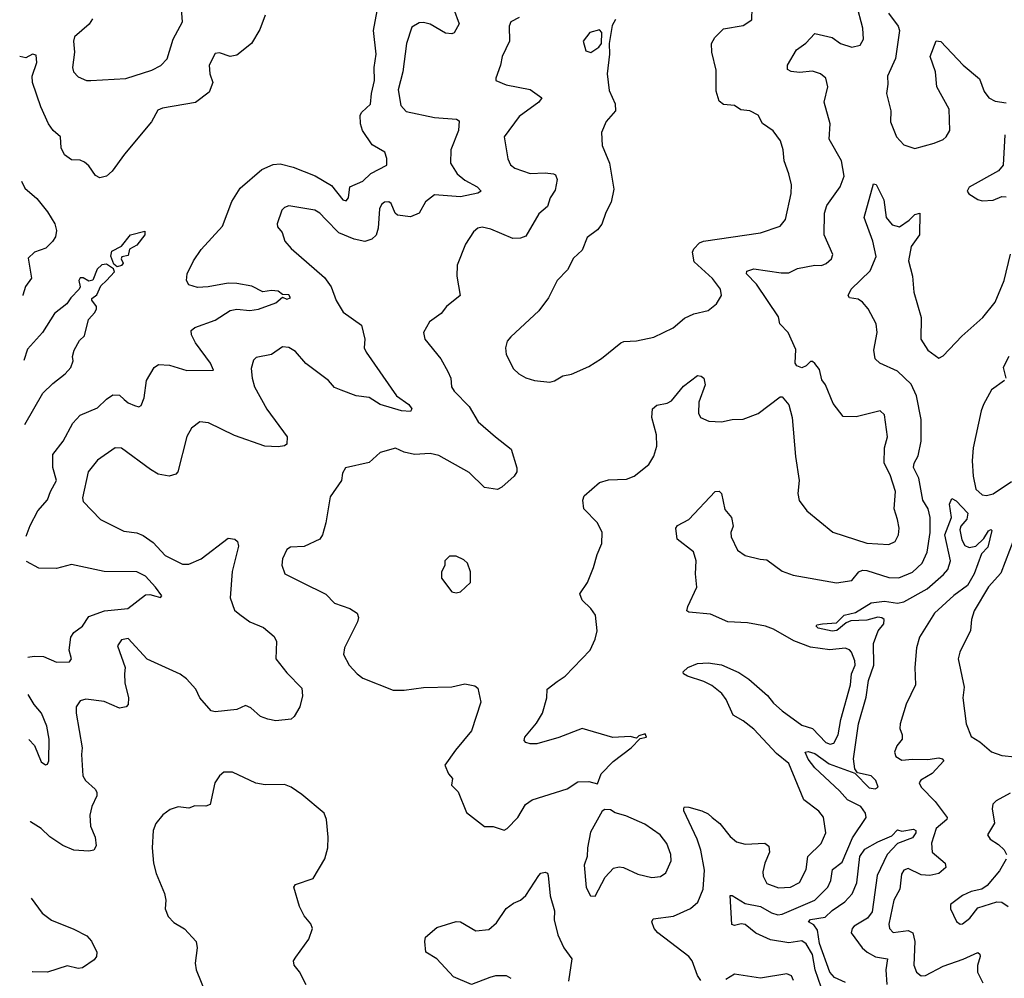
# Model space of a CAD drawing. Extents: x 2143765 to 2212931, y 878955 to 1017455.
# Tile 72 of 256: x 2144496 to 2149027, y 926455 to 930864. Entities that reach past the tile are written whole.
import ezdxf

# ---------------------------------------------------------------- set-up
doc = ezdxf.new("R2010")
doc.units = 0

msp = doc.modelspace()

# ---------------------------------------------------------------- linework, layer by layer
at = {"layer": '0CON20XD'}
for points in [[(2147238.5, 930865), (2147223, 930837), (2147208.8, 930755), (2147210.4, 930705), (2147199.2, 930615), (2147208.9, 930538.9), (2147236.7, 930476.7), (2147237.5, 930445), (2147195, 930396), (2147173.6, 930345), (2147176.5, 930285), (2147210, 930205), (2147230, 930085), (2147218.6, 930025), (2147193.2, 929976.8), (2147175, 929923.3), (2147155, 929897.1), (2147107.9, 929862.1), (2147085, 929804), (2147045, 929767.5), (2147016.8, 929713.2), (2146969.2, 929665), (2146930, 929585), (2146884.5, 929525), (2146756, 929405), (2146740, 929385), (2146732, 929355), (2146734.2, 929325), (2146769.1, 929259.1), (2146793.8, 929235), (2146825, 929216.9), (2146865, 929204.4), (2146935, 929196.9), (2146957.2, 929202.8), (2146995, 929226), (2147035, 929233.3), (2147115, 929268.8), (2147174.1, 929305.9), (2147262.1, 929377.9), (2147275.7, 929384.3), (2147335, 929387.8), (2147415, 929403.5), (2147503.1, 929446.9), (2147555, 929491.9), (2147597.9, 929512.1), (2147665, 929527.5), (2147703.2, 929556.8), (2147725.7, 929595), (2147720.5, 929625), (2147685, 929674.4), (2147600.6, 929750.6), (2147592.5, 929795), (2147598.9, 929811.1), (2147625, 929838.6), (2147642.5, 929845), (2147905, 929884.5), (2147995, 929914.2), (2148020, 929945), (2148046.7, 930065), (2148048.1, 930105), (2148035.6, 930155.6), (2148014.4, 930214.4), (2148009.4, 930265), (2147996.8, 930306.8), (2147962.7, 930352.7), (2147915, 930386.7), (2147893.8, 930425), (2147855.5, 930445.5), (2147815, 930449.2), (2147785, 930470), (2147734.2, 930474.2), (2147715, 930490), (2147700.8, 930535), (2147701.7, 930631.7), (2147681.2, 930715), (2147679.1, 930755), (2147695, 930782), (2147735, 930822), (2147825, 930838), (2147865, 930863.8), (2147867.8, 930975)], [(2144831.5, 930868.5), (2144816.3, 930843.7), (2144748.1, 930785), (2144743.3, 930765), (2144748.6, 930715), (2144740, 930645), (2144743.8, 930625), (2144765, 930601.2), (2144804.4, 930584.4), (2144824.3, 930584.3), (2144985, 930594.2), (2145105, 930631.9), (2145145, 930652.9), (2145175.4, 930684.6), (2145202.5, 930775), (2145245.6, 930855), (2145238.6, 930935)], [(2146795, 930874.4), (2146756.7, 930855), (2146749.2, 930835), (2146750.8, 930765), (2146716.7, 930695), (2146709.4, 930655), (2146686.7, 930595), (2146687.5, 930585), (2146735, 930564.2), (2146845, 930543.3), (2146898.8, 930505), (2146885.5, 930484.5), (2146795, 930418.5), (2146725.8, 930325), (2146742.7, 930225), (2146755, 930196), (2146775, 930180.6), (2146845, 930156.7), (2146915, 930160.5), (2146952.5, 930155), (2146961.2, 930151.2), (2146968.8, 930128.8), (2146960, 930080), (2146937.5, 930045), (2146924.3, 930005), (2146885, 929971.4), (2146825, 929869.1), (2146800.4, 929859.6), (2146765, 929857.2), (2146665, 929900.8), (2146625, 929910.5), (2146605, 929905.8), (2146585, 929889.2), (2146548.3, 929831.7), (2146508.9, 929735), (2146508.1, 929685), (2146523.8, 929595), (2146460, 929545), (2146435, 929513.3), (2146382.5, 929475), (2146354.2, 929425), (2146360, 929395), (2146434, 929305), (2146466.8, 929246.8), (2146480.8, 929215), (2146482.5, 929175), (2146495.8, 929155), (2146564.6, 929084.6), (2146605.4, 929015.4), (2146686.2, 928946.2), (2146758.3, 928888.3), (2146783.6, 928803.6), (2146783.8, 928785), (2146772, 928765), (2146715, 928713.8), (2146695, 928704.2), (2146635, 928712.5), (2146565, 928781.8), (2146425, 928860), (2146385, 928868.8), (2146313.7, 928863.7), (2146265, 928875.8), (2146225, 928894), (2146155, 928873.8), (2146105, 928827.5), (2145995, 928803.3), (2145981.2, 928778.8), (2145976.7, 928745), (2145925, 928670), (2145905, 928550), (2145890, 928495), (2145876.7, 928475), (2145805, 928442), (2145742.3, 928437.7), (2145725, 928427.5), (2145706.2, 928385), (2145702, 928355), (2145716.7, 928315), (2145795.6, 928275.6), (2145905, 928221.4), (2145945, 928181.4), (2146015, 928156.9), (2146048.8, 928135), (2146055.8, 928115), (2146051.4, 928095), (2145990.8, 927975), (2145985.8, 927945), (2146012.5, 927895), (2146048.6, 927855), (2146075, 927835.6), (2146215, 927780.6), (2146265, 927780.6), (2146355, 927793.1), (2146484.1, 927795.9), (2146545, 927809.2), (2146590.5, 927800.5), (2146605, 927790), (2146617.5, 927725), (2146575.8, 927594.2), (2146501.2, 927505), (2146453.3, 927435), (2146470, 927395), (2146487.5, 927375), (2146483, 927343), (2146513.6, 927313.6), (2146551.7, 927218.3), (2146635, 927154), (2146675, 927153.8), (2146725, 927136.7), (2146740, 927145), (2146788, 927195), (2146823.8, 927255), (2146854.4, 927275.6), (2147015, 927327.5), (2147065, 927358.8), (2147115, 927360), (2147155, 927350), (2147172.5, 927395), (2147227.3, 927452.7), (2147310, 927515), (2147351.7, 927558.3), (2147380, 927565), (2147375, 927580), (2147345, 927570), (2147335, 927560), (2147305, 927566.7), (2147225, 927563.3), (2147085, 927603.8), (2146977.3, 927562.7), (2146876.1, 927533.9), (2146845, 927533.3), (2146825, 927540), (2146818.3, 927548.3), (2146820, 927565), (2146875, 927628.8), (2146901.4, 927675), (2146922, 927745), (2146924.1, 927785.9), (2146969.7, 927820.3), (2147006.2, 927845), (2147121.2, 927965), (2147144.3, 928015.7), (2147153.9, 928053.9), (2147145.6, 928125.6), (2147125, 928156.2), (2147084.2, 928194.2), (2147073.6, 928223.6), (2147109.4, 928275), (2147136.5, 928345), (2147153.3, 928405), (2147175.6, 928455), (2147177.1, 928505), (2147155, 928550.8), (2147092.9, 928615), (2147087.3, 928655), (2147093.8, 928675), (2147165, 928736.2), (2147205, 928748), (2147289.1, 928750.9), (2147323.3, 928765), (2147391.7, 928818.3), (2147415, 928857.5), (2147427.9, 928902.1), (2147427.1, 928955), (2147405.7, 929035), (2147408, 929075), (2147428.5, 929091.5), (2147475, 929100.9), (2147495, 929111.1), (2147550.8, 929179.2), (2147615, 929228), (2147632.5, 929225), (2147643.8, 929215), (2147650, 929185), (2147621.5, 929105), (2147620, 929055), (2147628.8, 929035), (2147667.1, 929017.1), (2147725, 929014.4), (2147774.3, 929025.7), (2147825, 929026.2), (2147895, 929052.5), (2147995, 929130), (2148005, 929130), (2148035, 929092.5), (2148051.2, 929035), (2148065.7, 928855), (2148083.3, 928745), (2148077.5, 928685), (2148082.4, 928652.4), (2148118, 928605), (2148237.8, 928507.8), (2148395, 928456.4), (2148495, 928450), (2148525.4, 928464.6), (2148540.6, 928495), (2148543.3, 928525), (2148535.6, 928565), (2148520, 928615), (2148526.2, 928695), (2148501.2, 928771.2), (2148473.8, 928825), (2148475.6, 928894.4), (2148490, 928945), (2148475, 929046.7), (2148455, 929065.8), (2148345, 929037.5), (2148285, 929038.9), (2148238.8, 929098.8), (2148204, 929185), (2148188.1, 929208.1), (2148176, 929255), (2148155, 929282.5), (2148145, 929292.5), (2148135, 929292.5), (2148115, 929272.5), (2148095, 929262.5), (2148071.7, 929271.7), (2148064, 929285), (2148067, 929347), (2148033.1, 929425), (2147994.3, 929465), (2147987.9, 929497.9), (2147887.4, 929647.4), (2147840.4, 929695), (2147841.7, 929708.3), (2147875, 929718.2), (2147999.8, 929700.2), (2148035, 929700.4), (2148075, 929719.2), (2148155, 929735.5), (2148185.6, 929734.4), (2148206.6, 929743.4), (2148231.2, 929765), (2148237.5, 929785), (2148197.5, 929875), (2148198.9, 929975), (2148210.9, 930009.2), (2148271.2, 930095), (2148290, 930145), (2148277.3, 930215), (2148220.6, 930315), (2148226, 930386), (2148198.1, 930485), (2148214.4, 930555), (2148205.6, 930595), (2148181.2, 930615), (2148145, 930628.1), (2148085, 930622), (2148045.9, 930625.9), (2148030, 930635), (2148028.8, 930655), (2148070.8, 930725), (2148113.4, 930756.6), (2148155, 930800), (2148235, 930782), (2148273.3, 930755), (2148325, 930737.5), (2148363.6, 930746.4), (2148379.4, 930775), (2148375.7, 930825), (2148347.1, 930935)], [(2145626.4, 930885), (2145601.1, 930818.9), (2145562.2, 930755), (2145495, 930701.1), (2145465, 930694.4), (2145415, 930712.2), (2145395, 930708), (2145368.9, 930655), (2145371.5, 930615), (2145385.6, 930575), (2145368.8, 930531.2), (2145305, 930483.3), (2145152.7, 930457.3), (2145131.9, 930448.1), (2145103.5, 930395), (2144977.9, 930245), (2144922.4, 930167.6), (2144895, 930144.5), (2144865, 930136.7), (2144845, 930147.5), (2144815, 930192), (2144795, 930209.2), (2144775, 930217.5), (2144735, 930219.2), (2144702.6, 930242.6), (2144686.9, 930275), (2144684, 930325), (2144650.6, 930355), (2144629.6, 930385), (2144593, 930463), (2144555.3, 930575), (2144553.3, 930605), (2144575, 930667.5), (2144571.7, 930701.7), (2144555, 930705.4), (2144525, 930688.5), (2144496.3, 930694.4)], [(2144526.2, 928488.5), (2144545, 928537.5), (2144580, 928605), (2144624.7, 928655.3), (2144637.8, 928695), (2144666.2, 928745), (2144648.2, 928805), (2144648.5, 928865), (2144695.8, 928925), (2144741.1, 929008.9), (2144774.6, 929045.4), (2144855, 929079.6), (2144895, 929118.5), (2144925, 929138.1), (2144955, 929137.5), (2144977.7, 929117.7), (2144995, 929101.9), (2145025, 929089.2), (2145045, 929084), (2145055, 929090), (2145069.4, 929125), (2145079.5, 929205), (2145115, 929264), (2145135, 929278.1), (2145185, 929275.5), (2145265, 929250.8), (2145388.1, 929251.9), (2145374.5, 929285), (2145305, 929378.6), (2145286.5, 929415), (2145285.7, 929435), (2145302, 929448), (2145395, 929482.9), (2145465, 929527.3), (2145495, 929533.3), (2145555, 929526.2), (2145595, 929532.3), (2145675, 929562.7), (2145705, 929587.5), (2145725, 929578.6), (2145742.5, 929585), (2145735, 929598.2), (2145705, 929600), (2145685, 929615.3), (2145655, 929618.5), (2145615, 929611.9), (2145565, 929639.4), (2145495, 929651.2), (2145455, 929652.7), (2145363.7, 929636.3), (2145315, 929632.2), (2145275, 929644.3), (2145263.1, 929665), (2145266.7, 929695), (2145296.5, 929755), (2145332, 929808), (2145428.9, 929915), (2145472.3, 930027.7), (2145510.2, 930089.8), (2145610, 930175), (2145662.3, 930197.7), (2145695, 930200.7), (2145755, 930186.7), (2145856.2, 930146.2), (2145931.6, 930101.6), (2145982.5, 930035), (2145999.3, 930030.7), (2146008.8, 930045), (2146015.6, 930095), (2146075, 930121.7), (2146112.7, 930157.3), (2146186, 930195), (2146185.9, 930225.9), (2146176.2, 930255), (2146118.3, 930288.3), (2146073.1, 930355), (2146064.6, 930384.6), (2146063.5, 930425), (2146070.4, 930439.6), (2146111.1, 930475), (2146114.7, 930525), (2146129.4, 930585), (2146127.6, 930645), (2146136.6, 930705), (2146123.9, 930815), (2146140.9, 930905)], [(2146493.1, 930915), (2146518.1, 930845), (2146495, 930803.8), (2146485, 930799.2), (2146455, 930802.9), (2146385, 930843.5), (2146355, 930851.8), (2146335, 930849.1), (2146300.8, 930829.2), (2146275.9, 930754.1), (2146259.6, 930625), (2146237.7, 930542.3)], [(2148494, 930895), (2148538.8, 930835), (2148544, 930815), (2148526.4, 930685), (2148490, 930605), (2148491.7, 930568.3), (2148484.3, 930525), (2148504.4, 930445), (2148504, 930394), (2148530.5, 930325), (2148565, 930288.1), (2148615, 930271.5), (2148705, 930296.2), (2148746.1, 930313.9), (2148760, 930325), (2148776.4, 930355), (2148772.7, 930452.7), (2148716.7, 930555), (2148710, 930625), (2148686, 930695), (2148713, 930767), (2148735, 930763.3), (2148838, 930655), (2148912.1, 930592.1), (2148935, 930533.8), (2148955.5, 930505.5), (2148985, 930490), (2149035, 930481.2)], [(2147125, 930713.3), (2147161.7, 930738.3), (2147174.2, 930755), (2147175.6, 930805), (2147165, 930818.1), (2147119.2, 930805), (2147088.8, 930765), (2147101.2, 930721.2), (2147125, 930713.3)], [(2146237.7, 930542.3), (2146249.4, 930469.4), (2146275, 930442.5), (2146405, 930414.6), (2146506.9, 930406.9), (2146519.2, 930399.2), (2146515.6, 930355), (2146480.5, 930265), (2146478.6, 930205), (2146510, 930155), (2146545, 930125.6), (2146602, 930095), (2146620, 930075), (2146604.2, 930065.8), (2146525, 930049.1), (2146405, 930058.8), (2146363.3, 930026.7), (2146335, 929974.2), (2146295, 929957.8), (2146234.5, 929964.5), (2146224, 929975), (2146205, 930018.8), (2146195, 930025.8), (2146175, 930025.7), (2146161.4, 930015), (2146152.2, 929995), (2146146.4, 929905), (2146136.9, 929873.1), (2146116, 929855), (2146085, 929844.4), (2146035, 929855.4), (2145965, 929884.4), (2145904.6, 929944.6), (2145877.5, 929975), (2145855, 929988.9), (2145735, 930008), (2145715, 930001.2), (2145702.3, 929987.7), (2145681.2, 929925), (2145682.3, 929912.3), (2145703.3, 929885), (2145716, 929845), (2145745, 929811.2), (2145898.4, 929678.4), (2145929.1, 929635), (2145953.3, 929573.3), (2145985, 929518.6), (2146069.4, 929459.4), (2146084.2, 929395), (2146080.8, 929355), (2146090, 929335), (2146230, 929135), (2146287.5, 929095), (2146301.4, 929075), (2146295, 929062.5), (2146253.3, 929065), (2146155, 929094.3), (2146105, 929127.1), (2146045, 929134.5), (2145975, 929160), (2145945, 929173.1), (2145916.7, 929205), (2145813.4, 929283.4), (2145765, 929337.8), (2145735, 929357.1), (2145705, 929359.2), (2145655, 929324.3), (2145585, 929310), (2145571.9, 929298.1), (2145560.7, 929259.3), (2145565.5, 929215), (2145577.5, 929175), (2145633, 929073), (2145727.1, 928945), (2145725, 928912), (2145715, 928904.4), (2145685, 928900), (2145625, 928903.3), (2145485, 928951.8), (2145365, 929010), (2145325.8, 929014.2), (2145286.2, 928985), (2145265, 928946.7), (2145224.4, 928785), (2145215, 928774.5), (2145184.6, 928765.4), (2145134.2, 928774.2), (2145097.5, 928795), (2144965, 928894.3), (2144935, 928895.6), (2144855, 928838.1), (2144811.1, 928785), (2144785.5, 928665), (2144787.8, 928647.8), (2144868, 928565), (2144975, 928511.9), (2145035, 928503.5), (2145065, 928492.2), (2145110.2, 928460.2), (2145165, 928399.5), (2145245, 928359.5), (2145275, 928359.5), (2145332, 928385), (2145455, 928480), (2145486.7, 928475), (2145498, 928465), (2145502.5, 928442.5), (2145473.8, 928326.2), (2145464.5, 928204.5), (2145485, 928148.8), (2145508.8, 928128.8), (2145555, 928094.2), (2145618.9, 928068.9), (2145667.5, 928027.5), (2145677.5, 928005), (2145675.6, 927925), (2145725, 927860), (2145795, 927789.2), (2145797.2, 927755), (2145785.7, 927704.3), (2145759.9, 927660.1), (2145745, 927646.4), (2145675, 927639.1), (2145637.4, 927647.4), (2145605, 927659.4), (2145559.2, 927699.2), (2145535, 927710.6), (2145495, 927691.4), (2145395, 927681.4), (2145376.7, 927685), (2145325.5, 927745.5), (2145306.7, 927785), (2145263.4, 927833.4), (2145234.7, 927854.7), (2145082.6, 927922.6), (2144995, 928017.5), (2144965, 928012), (2144946.2, 927985), (2144981.9, 927885), (2144978.1, 927855), (2144980.5, 927815), (2144997.3, 927745), (2144995.7, 927715), (2144986.6, 927703.4), (2144955, 927698.5), (2144885, 927729.1), (2144801.1, 927738.9), (2144775, 927730.8), (2144756.8, 927703.2), (2144755.6, 927674.4), (2144784.5, 927515), (2144780, 927485), (2144787.2, 927387.2), (2144798.9, 927365), (2144844.2, 927325), (2144851.4, 927311.4), (2144850.6, 927295), (2144827.5, 927245), (2144818.9, 927205), (2144822.2, 927155), (2144844.3, 927105), (2144848.6, 927065), (2144837.5, 927045), (2144815, 927040.7), (2144745, 927044.5), (2144695, 927065.7), (2144635, 927105.8), (2144594.5, 927144.5), (2144545.8, 927175), (2144543.9, 927177.2)], [(2149029.2, 930335), (2149021.2, 930195), (2149000.5, 930169.5), (2148865.9, 930094.1), (2148856.7, 930075), (2148863.9, 930063.9), (2148905, 930038), (2148925, 930031.2), (2148975, 930033.8), (2149015, 930051.2), (2149035, 930050)], [(2144504, 930121.7), (2144519.2, 930089.2), (2144575, 930042.5), (2144625, 929980), (2144657.7, 929925), (2144665.4, 929895), (2144660.4, 929865), (2144646.6, 929843.4), (2144616.6, 929813.4), (2144563.8, 929795), (2144535, 929766.7), (2144550, 929675), (2144522.5, 929637.5), (2144511.2, 929596.9), (2144511.2, 929595)], [(2147630, 926445), (2147615, 926467.5), (2147590, 926535), (2147575.5, 926555.5), (2147432.5, 926665), (2147415.6, 926685), (2147405.8, 926715), (2147411.1, 926728.9), (2147505, 926741.5), (2147583.2, 926776.8), (2147616.5, 926805), (2147641.3, 926865), (2147647.3, 926952.7), (2147631, 927045), (2147613.8, 927095), (2147552.2, 927225), (2147551.7, 927238.3), (2147556.1, 927243.9), (2147575, 927242.9), (2147635, 927226.2), (2147665, 927211.8), (2147682.2, 927195), (2147717.6, 927167.6), (2147765, 927107.8), (2147795, 927083.1), (2147835, 927072.2), (2147925, 927076.2), (2147943, 927063), (2147946.7, 927035), (2147924.3, 926985), (2147915.5, 926945), (2147917.9, 926925), (2147935, 926891.9), (2147988.7, 926871.3), (2148043.3, 926875), (2148085, 926895.6), (2148114.6, 926955), (2148123.5, 927015), (2148184.4, 927075), (2148206.4, 927125), (2148195, 927196.2), (2148173.7, 927223.7), (2148105, 927276.2), (2148035, 927443.5), (2147978.5, 927488.5), (2147875, 927601.3), (2147825, 927640), (2147780, 927665), (2147747.7, 927737.8), (2147727.1, 927765), (2147681.4, 927801.4), (2147645, 927820), (2147569.2, 927845), (2147551.2, 927855), (2147548.8, 927865), (2147570, 927885), (2147615, 927903.1), (2147665, 927905.5), (2147725, 927896.9), (2147805, 927861.9), (2147851.4, 927831.4), (2147936.7, 927756.7), (2147965, 927720.9), (2148005, 927685.4), (2148095, 927618.9), (2148145, 927604.5), (2148205, 927539.6), (2148225, 927532), (2148242.9, 927537.1), (2148262.4, 927575), (2148275.3, 927645), (2148319.3, 927805), (2148323.8, 927855), (2148340, 927895), (2148339.1, 927915), (2148324, 927955), (2148315, 927966), (2148295, 927974.3), (2148223.6, 927966.3), (2148135, 927978.9), (2148057.8, 928007.8), (2147965, 928060.6), (2147927.8, 928075), (2147845, 928090), (2147755.3, 928095.3), (2147675, 928130), (2147575, 928138.8), (2147566.7, 928145), (2147570, 928165), (2147611.8, 928255), (2147605.4, 928315), (2147608.5, 928375), (2147596.7, 928416.7), (2147522, 928475), (2147516, 928525), (2147522.5, 928537.5), (2147574.6, 928565.4), (2147695.9, 928694.1), (2147715, 928696.2), (2147725.5, 928685.5), (2147741.3, 928611.3), (2147771.2, 928575), (2147780, 928535), (2147769.2, 928505), (2147770.6, 928485), (2147799.2, 928425), (2147835, 928400), (2147903.2, 928383.2), (2147935, 928380.6), (2148005, 928327.1), (2148055, 928308.9), (2148255, 928273.6), (2148324.7, 928285.3), (2148358.1, 928325), (2148375, 928332.7), (2148395, 928331.4), (2148495, 928298), (2148542.4, 928297.6), (2148605, 928323.8), (2148649.6, 928365), (2148672.8, 928415), (2148686, 928505), (2148685.8, 928575), (2148676.9, 928615), (2148651.9, 928655), (2148633.8, 928755), (2148608.8, 928805), (2148612.5, 928825), (2148631.2, 928858.8), (2148644.3, 928925), (2148643.8, 929025), (2148623.3, 929135), (2148598.4, 929188.4), (2148535, 929247.6), (2148453.9, 929283.9), (2148432, 929305), (2148426.9, 929345), (2148441.9, 929425), (2148437.3, 929465), (2148400.5, 929535), (2148375, 929564.4), (2148355, 929578.1), (2148314.4, 929584.4), (2148308, 929595), (2148322.9, 929625), (2148410.4, 929709.6), (2148436.8, 929775), (2148422.6, 929845), (2148382.5, 929955), (2148425, 930110), (2148437, 930107), (2148471.9, 930035), (2148483.7, 929953.7), (2148510.3, 929920.3), (2148545, 929911.4), (2148588.5, 929941.5), (2148615, 929968.9), (2148638.8, 929975), (2148636.9, 929875), (2148598.9, 929821.1), (2148586.7, 929755), (2148604, 929684), (2148610.8, 929610.8), (2148643.8, 929495), (2148643.1, 929395), (2148675.6, 929345), (2148725, 929306.9), (2148745, 929318.1), (2148831.8, 929408.2), (2148928.1, 929495), (2148985, 929565.8), (2149026.8, 929665), (2149055, 929786)], [(2144945, 929728), (2144929.5, 929739.5), (2144916.2, 929776.2), (2144920.6, 929799.4), (2144965, 929823.3), (2145005.6, 929874.4), (2145071.7, 929891.7), (2145071.4, 929875), (2145035, 929826.9), (2145000.9, 929809.1), (2144995, 929780), (2144967, 929773), (2144963.3, 929765), (2144972.9, 929745), (2144965, 929734.2), (2144945, 929728)], [(2144519.2, 929002.1), (2144603.5, 929146.5), (2144648.9, 929191.1), (2144706.2, 929235), (2144731.2, 929265), (2144742.5, 929295), (2144740, 929315), (2144746.7, 929345), (2144771.7, 929388.3), (2144795, 929410), (2144812.5, 929485), (2144842.3, 929517.7), (2144850, 929535), (2144850, 929545), (2144827.5, 929575), (2144828.3, 929581.7), (2144850.8, 929599.2), (2144870.3, 929639.7), (2144896, 929665), (2144933.3, 929705), (2144927.7, 929717.7), (2144895, 929740), (2144875, 929736.7), (2144852.5, 929717.5), (2144833.6, 929666.4), (2144815, 929661.2), (2144787.7, 929677.7), (2144775, 929676.7), (2144768, 929665), (2144773.8, 929635), (2144770, 929625), (2144731.4, 929585), (2144713.2, 929556.8), (2144657, 929513), (2144601.1, 929425), (2144531.5, 929348.5), (2144515.2, 929297)], [(2149047.1, 929315), (2149022.3, 929265), (2149033.5, 929215)], [(2149027.8, 929205), (2148967.5, 929162.5), (2148931.8, 929095), (2148920.4, 929065), (2148884.2, 928895), (2148878.7, 928835), (2148883.3, 928765), (2148896.5, 928705), (2148925, 928679.5), (2148945, 928676.5), (2148975, 928683.6), (2149060.5, 928739.5)], [(2148183.8, 926415), (2148156.9, 926495), (2148144.8, 926565), (2148115, 926614.1), (2148095, 926628.4), (2148035, 926618.1), (2147951.5, 926631.5), (2147882.9, 926662.9), (2147835, 926703.5), (2147815.5, 926705.5), (2147785, 926697.5), (2147772.9, 926702.9), (2147765, 926836.2), (2147775, 926835.7), (2147835, 926799.4), (2147905, 926785.3), (2147955, 926756.5), (2147985, 926746.6), (2148005, 926750), (2148155, 926814.2), (2148215.2, 926874.8), (2148228.2, 926905), (2148236.5, 926955), (2148281.2, 926988.8), (2148328.4, 927101.6), (2148391.5, 927195), (2148387.8, 927215), (2148367.1, 927245), (2148305, 927275.7), (2148268.3, 927318.3), (2148155, 927422.9), (2148125, 927463.3), (2148110.8, 927495), (2148125, 927498.4), (2148155, 927489.2), (2148221.2, 927441.2), (2148338.8, 927398.8), (2148405, 927330.6), (2148433.5, 927326.5), (2148446.1, 927335), (2148436.2, 927365), (2148415, 927386.2), (2148350.8, 927400.8), (2148338.5, 927418.5), (2148333, 927465), (2148356.5, 927625), (2148392.1, 927747.9), (2148402.1, 927825), (2148426.5, 927895), (2148424.5, 927995.5), (2148447.2, 928052.9), (2148472.2, 928085), (2148473.8, 928105), (2148463.7, 928113.7), (2148445, 928116.3), (2148395, 928102), (2148320.6, 928099.4), (2148299.8, 928090.2), (2148255.6, 928055), (2148235, 928051.8), (2148170, 928065), (2148161.4, 928075), (2148165, 928081.2), (2148190, 928085), (2148255, 928090), (2148290.6, 928125), (2148342.1, 928137.9), (2148415, 928182.1), (2148475, 928189.6), (2148535, 928181.4), (2148565, 928186.5), (2148672.7, 928247.3), (2148747.1, 928312.9), (2148766.8, 928335), (2148780, 928375), (2148753.5, 928495), (2148783.6, 928575), (2148774.5, 928635.5), (2148785, 928662.5), (2148805, 928652), (2148859.3, 928595), (2148855, 928567.3), (2148827.1, 928535), (2148821.7, 928518.3), (2148831.3, 928471.3), (2148845.9, 928445.9), (2148865, 928437.3), (2148896.4, 928443.6), (2148932.3, 928477.7), (2148955, 928514), (2148965, 928518.8), (2148970, 928515), (2148951.1, 928438.9), (2148922.6, 928407.4), (2148887.8, 928315), (2148858.3, 928261.7), (2148795, 928216.1), (2148705.5, 928134.5), (2148636.2, 928023.8), (2148623.4, 927975), (2148615.3, 927885), (2148618.1, 927805), (2148575, 927716), (2148547.7, 927625), (2148545.5, 927605), (2148556.9, 927575), (2148557.1, 927555), (2148532.9, 927525), (2148521.5, 927495), (2148528.5, 927475), (2148555, 927458.2), (2148605, 927463.5), (2148675, 927460.9), (2148725, 927470), (2148740.6, 927465), (2148748.9, 927455), (2148695, 927397.6), (2148642.8, 927367.2), (2148634.7, 927355), (2148644.7, 927335), (2148709, 927269), (2148764.5, 927195), (2148762.5, 927185), (2148714.1, 927145), (2148692.4, 927077.6), (2148694.5, 927035), (2148754.5, 926985), (2148758.5, 926965), (2148725, 926937.5), (2148685, 926927.8), (2148645, 926930.5), (2148585, 926960.6), (2148565, 926952.5), (2148554.6, 926935), (2148546.7, 926865), (2148518.9, 926815), (2148495.5, 926705), (2148498.1, 926685), (2148515, 926665.6), (2148585, 926675.3), (2148606.2, 926665), (2148615.3, 926625), (2148610.4, 926515), (2148622.9, 926482.9), (2148645, 926466.7), (2148665, 926468.5), (2148745, 926511.9), (2148837.1, 926542.9), (2148905, 926574.2), (2148915, 926566.7), (2148915.6, 926555.6), (2148904.2, 926514.2), (2148904.2, 926484.2), (2148928, 926435)], [(2149071.3, 928475), (2149011.7, 928318.3), (2148954.8, 928255.2), (2148888.9, 928145), (2148875.7, 928105), (2148870.8, 928055), (2148822.9, 927955), (2148814.2, 927925), (2148841.9, 927795), (2148835.8, 927745), (2148851.1, 927625), (2148875, 927567.5), (2148915, 927543.6), (2148967.6, 927497.6), (2149015, 927480.5), (2149075, 927473.6)], [(2146505, 928227.5), (2146525, 928233.3), (2146570, 928275), (2146570, 928325), (2146556.7, 928365), (2146540.7, 928380.7), (2146505, 928396.2), (2146473.6, 928396.4), (2146452.5, 928375), (2146452.5, 928355), (2146437, 928323), (2146436.7, 928295), (2146485, 928232.5), (2146505, 928227.5)], [(2144533.7, 927932.3), (2144562.9, 927937.1), (2144606.2, 927935), (2144665, 927910), (2144725, 927911.4), (2144734.2, 927925), (2144723.5, 927965), (2144731.2, 928025), (2144745, 928046.2), (2144784.8, 928075.2), (2144815, 928118.6), (2144887.1, 928145), (2144993.3, 928156.7), (2145075, 928218.7), (2145095, 928220.9), (2145122.3, 928212.3), (2145143.6, 928206.4), (2145150, 928215), (2145121.3, 928255), (2145075, 928304.7), (2145035.3, 928325.3), (2144885, 928326.5), (2144735, 928357.8), (2144665, 928340.6), (2144585, 928342.2), (2144527.7, 928372)], [(2144538.8, 927553.2), (2144565, 927525.7), (2144595, 927450.5), (2144615, 927436.7), (2144625, 927440), (2144630, 927455), (2144631.2, 927555), (2144621.6, 927615), (2144596.3, 927675), (2144562.8, 927715), (2144536, 927760.3)], [(2145813.8, 926425), (2145783.8, 926485), (2145760, 926515), (2145756.2, 926535), (2145766.9, 926553.1), (2145826.2, 926635), (2145843.3, 926685), (2145836.1, 926706.1), (2145805, 926742.5), (2145783.3, 926785), (2145757.5, 926875), (2145765, 926886.7), (2145846.7, 926915), (2145900, 927005), (2145913.8, 927055), (2145915.9, 927104.1), (2145908.8, 927185), (2145896.7, 927215), (2145795, 927300), (2145745, 927334), (2145715, 927346), (2145625.6, 927345.6), (2145582.4, 927352.4), (2145475, 927403.8), (2145435, 927403.3), (2145415, 927386.7), (2145394, 927355), (2145373.3, 927255), (2145352.3, 927247.7), (2145301.7, 927248.3), (2145275, 927237.5), (2145225, 927243.3), (2145188.3, 927231.7), (2145155, 927206.7), (2145123, 927167), (2145110, 927135), (2145105.8, 927055), (2145111.4, 926985), (2145125, 926937.5), (2145162, 926845), (2145168, 926815), (2145166.2, 926775), (2145179.3, 926739.3), (2145205, 926712.5), (2145255, 926683.3), (2145308.8, 926625), (2145312.5, 926595), (2145304.2, 926525), (2145308, 926495), (2145357.3, 926372.7)], [(2149053.7, 927306.3), (2148988.9, 927271.1), (2148974.5, 927255.5), (2148971.5, 927235), (2148981.5, 927168.5), (2148950, 927115), (2148961.2, 927095), (2149000.6, 927070.6), (2149026.2, 927046.2), (2149036.5, 927025)], [(2147145, 926833.3), (2147190.2, 926919.8), (2147228, 926962), (2147255, 926968), (2147275, 926964.2), (2147340, 926935), (2147405, 926919.4), (2147445, 926924.3), (2147469.7, 926940.3), (2147494.3, 926995), (2147492.9, 927025), (2147474.3, 927075), (2147444.2, 927115), (2147373.3, 927165), (2147285, 927202.5), (2147236.1, 927216.1), (2147215, 927230), (2147188.3, 927231.7), (2147176.7, 927223.3), (2147123, 927127), (2147109.2, 927055), (2147108, 927015), (2147094.4, 926975), (2147102.7, 926872.7), (2147122.5, 926835), (2147145, 926833.3)], [(2148295.5, 926435.5), (2148245, 926458.8), (2148223.9, 926483.9), (2148176.6, 926615), (2148167.3, 926677.3), (2148150.9, 926700.9), (2148126.2, 926715), (2148135, 926725.3), (2148202.9, 926737.1), (2148235, 926767.8), (2148293.5, 926806.5), (2148326.9, 926843.1), (2148349.1, 926895), (2148362, 927015), (2148385, 927049.4), (2148445, 927083.3), (2148509.6, 927110.4), (2148535, 927137.5), (2148555, 927131.4), (2148609.5, 927140.5), (2148619.2, 927135), (2148619.5, 927125), (2148605, 927101.5), (2148535, 927075.6), (2148488.2, 927025), (2148441.2, 926928.8), (2148418.8, 926761.2), (2148397.4, 926732.6), (2148336.5, 926695), (2148327.3, 926685), (2148322.7, 926665), (2148373.3, 926595), (2148395.5, 926575.5), (2148435, 926553.9), (2148489.2, 926545), (2148481.1, 926495), (2148487.1, 926427.1)], [(2149036, 927004), (2149005, 926950), (2148948.6, 926881.4), (2148924.3, 926865.7), (2148875, 926854.2), (2148835, 926835.8), (2148780, 926795), (2148780, 926775), (2148807, 926717), (2148824.3, 926704.3), (2148835, 926706), (2148867.6, 926732.4), (2148905, 926780), (2148992.9, 926807.1), (2149015, 926805.5), (2149045.4, 926785.4)], [(2146758.2, 926455), (2146736.2, 926466.2), (2146685, 926467.2), (2146660.3, 926459.7), (2146575, 926427.1), (2146492.6, 926462.6), (2146415, 926544.4), (2146365.8, 926575), (2146360, 926625), (2146363.3, 926645), (2146415, 926688.6), (2146505, 926717.1), (2146525, 926715.7), (2146595, 926673.5), (2146655, 926679.5), (2146690, 926710), (2146735, 926777.1), (2146768.7, 926801.3), (2146801.2, 926815), (2146825, 926835.8), (2146885, 926928), (2146895, 926939.2), (2146915, 926944.2), (2146925, 926938.8), (2146928.5, 926928.5), (2146937.3, 926835), (2146956.7, 926765), (2146955.4, 926725), (2146973.3, 926655), (2147000.8, 926595), (2147037.1, 926545), (2147021.4, 926441.4)], [(2144548.7, 926823.3), (2144599.2, 926755), (2144642.8, 926722.8), (2144745, 926681.8), (2144805, 926650), (2144826, 926626), (2144851.2, 926575), (2144849.8, 926555), (2144839.6, 926540.4), (2144785, 926503.8), (2144765, 926500.9), (2144715, 926512.9), (2144625, 926483.6), (2144555, 926485.5), (2144553.3, 926485.2)], [(2148056.7, 926445), (2148047.2, 926467.2), (2148025.6, 926475.6), (2147905, 926455.7), (2147785, 926474.3), (2147745, 926450)]]:
    msp.add_lwpolyline(points, dxfattribs=at)

doc.saveas('drawing.dxf')
